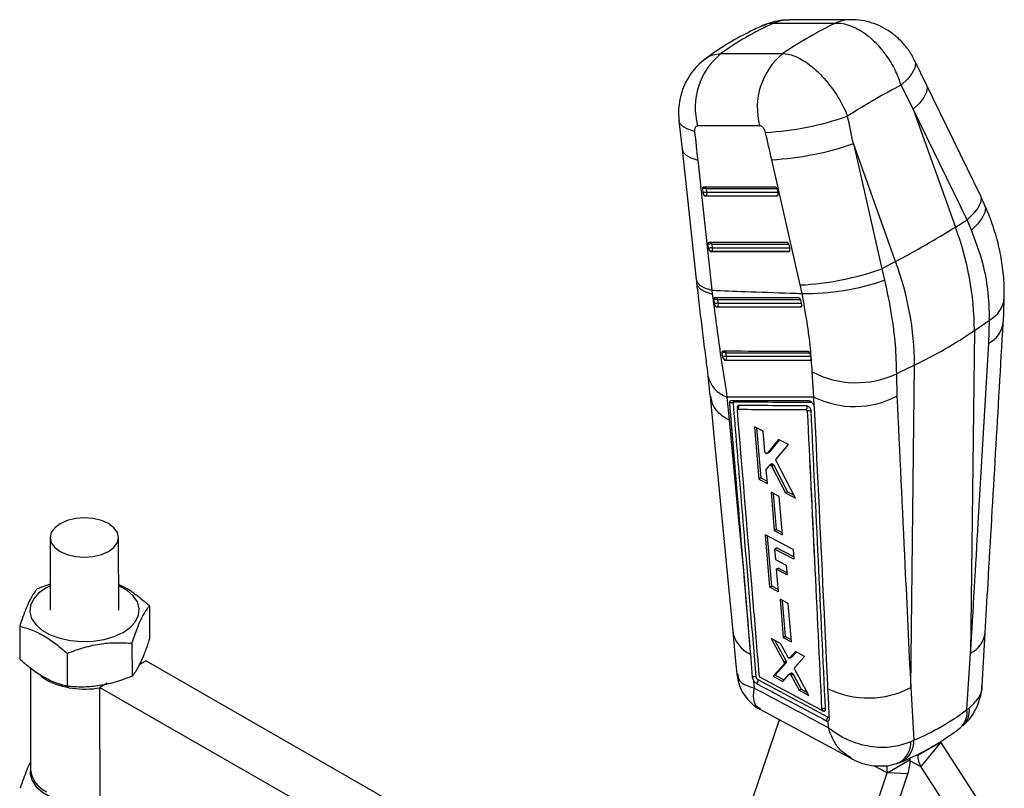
# Model space of a CAD drawing. Extents: x 81 to 742, y 47 to 575.
# Tile 21 of 21: x 506 to 698, y 287 to 437. Entities that reach past the tile are written whole.
import ezdxf

# ---------------------------------------------------------------- set-up
doc = ezdxf.new("R2010")
doc.units = 0
doc.header["$LTSCALE"] = 2
doc.layers.get('0').update_dxf_attribs({"linetype": 'CONTINUOUS'})

msp = doc.modelspace()

# ---------------------------------------------------------------- linework, layer by layer
at = {"color": 7, "linetype": 'CONTINUOUS'}
for p, q in [((664.564493, 436.249437), (652.468502, 436.19771)), ((667.723261, 436.965893), (655.627272, 436.914165)), ((642.326931, 430.343106), (654.422922, 430.394833)), ((682.421908, 424.254867), (680.128964, 428.969206)), ((692.913134, 402.663606), (682.422539, 424.253577)), ((679.831503, 419.53635), (688.049017, 396.528051)), ((690.322098, 397.946378), (679.831503, 419.53635)), ((634.144487, 417.254028), (634.747447, 411.67891)), ((649.87574, 416.281815), (637.779752, 416.230085)), ((668.154972, 412.795632), (673.716753, 388.360316)), ((676.372486, 389.787334), (668.154972, 412.795632)), ((634.747367, 411.679643), (637.507181, 386.266387)), ((637.794222, 409.59232), (640.554036, 384.179065)), ((657.791903, 385.218733), (652.230121, 409.654049)), ((638.847817, 403.18125), (638.769256, 403.962421)), ((639.010079, 404.38534), (652.830928, 404.387766)), ((639.604801, 403.234201), (639.52624, 404.015371)), ((653.292513, 403.857998), (653.458692, 403.076837)), ((639.32403, 402.560349), (639.37331, 402.588798)), ((653.232496, 402.562803), (639.32403, 402.560349)), ((639.37331, 402.588798), (653.281777, 402.591252)), ((653.281777, 402.591252), (653.232496, 402.562803)), ((688.049017, 396.528051), (690.322098, 397.946378)), ((691.1904, 395.938444), (690.322098, 397.946378)), ((639.936265, 392.358474), (639.8577, 393.139663)), ((640.098523, 393.562582), (655.133263, 393.565223)), ((640.412475, 391.737592), (640.461754, 391.766039)), ((655.534829, 391.740242), (640.412475, 391.737592)), ((640.461754, 391.766039), (655.58411, 391.76869)), ((640.693245, 392.411426), (640.614685, 393.192613)), ((655.58411, 391.76869), (655.534829, 391.740242)), ((655.594845, 393.035438), (655.761025, 392.254294)), ((676.372486, 389.787334), (673.716753, 388.360316)), ((673.716753, 388.360316), (674.252646, 386.160486)), ((640.554036, 384.179065), (640.643626, 383.447972)), ((640.958382, 382.324716), (641.049492, 381.551045)), ((658.079886, 381.441532), (657.903894, 382.216954)), ((641.049492, 381.551045), (641.076272, 381.421343)), ((641.538651, 380.936616), (641.578041, 380.959355)), ((641.538651, 380.936616), (657.862776, 380.932484)), ((657.904057, 380.956315), (657.862776, 380.932484)), ((658.083455, 381.425301), (658.079886, 381.441532)), ((691.755817, 376.340247), (694.726207, 378.388211)), ((694.542217, 373.864977), (694.726207, 378.388211)), ((691.755817, 376.340247), (691.019514, 313.433551)), ((642.530713, 371.903814), (642.658042, 371.171954)), ((643.197397, 370.562693), (643.19949, 370.563902)), ((659.733012, 370.531016), (659.728808, 370.528589)), ((659.82026, 371.637652), (659.768583, 371.81865)), ((659.934553, 370.895288), (659.82026, 371.637652)), ((680.079287, 369.59953), (676.53937, 367.889173)), ((679.342984, 306.692833), (680.079287, 369.59953)), ((639.780237, 367.58249), (640.187669, 363.595664)), ((660.438254, 363.362667), (660.126868, 368.277151)), ((676.53937, 367.889173), (676.644937, 363.533097)), ((643.508161, 363.354798), (643.963509, 358.888233)), ((660.516369, 361.609131), (660.438254, 363.362667)), ((643.993679, 362.122047), (644.00215, 362.126937)), ((660.516369, 361.609131), (660.507217, 361.634138)), ((659.166331, 360.575399), (659.17476, 360.580266)), ((659.17476, 360.580266), (659.175044, 360.579528)), ((650.536071, 356.68253), (648.863076, 357.549482)), ((648.863076, 357.549482), (649.729707, 347.35278)), ((649.284778, 357.330953), (650.114905, 347.57515)), ((650.868218, 352.747972), (650.536071, 356.68253)), ((653.578949, 355.103739), (651.325891, 352.359764)), ((653.72097, 355.02996), (651.711166, 352.582178)), ((653.083852, 351.238074), (655.497726, 354.10694)), ((655.497726, 354.10694), (653.578949, 355.103739)), ((651.325891, 352.359764), (651.294711, 352.339322)), ((651.297096, 352.33535), (651.682365, 352.557761)), ((651.711166, 352.582178), (651.325891, 352.359764)), ((651.711166, 352.582178), (651.67998, 352.561734)), ((651.201723, 349.325062), (651.83876, 350.059753)), ((652.25081, 350.303978), (651.865225, 350.081384)), ((652.485939, 350.241196), (652.100302, 350.018573)), ((652.628555, 350.060582), (652.242878, 349.837935)), ((652.242878, 349.837935), (654.900637, 344.651345)), ((652.628557, 350.060583), (655.287183, 344.874494)), ((656.879507, 343.615938), (653.104333, 350.933653)), ((650.114905, 347.57515), (649.729705, 347.352781)), ((650.114903, 347.575151), (651.359569, 346.925836)), ((651.396985, 346.482439), (651.168507, 349.190027)), ((649.729705, 347.352781), (651.396985, 346.482439)), ((652.106577, 344.782949), (652.734101, 337.325127)), ((653.704796, 343.94697), (652.106577, 344.782949)), ((652.529931, 344.561506), (653.120279, 337.548063)), ((654.328309, 336.486776), (653.704796, 343.94697)), ((655.287183, 344.874494), (654.900637, 344.651345)), ((654.900637, 344.651345), (656.879507, 343.615938)), ((655.287183, 344.874494), (656.578728, 344.198967)), ((524.904032, 321.799734), (524.866662, 335.974616)), ((656.395517, 333.618617), (651.001228, 336.458145)), ((651.864471, 326.261314), (651.001228, 336.458145)), ((652.249581, 326.483633), (651.424516, 336.235332)), ((653.120279, 337.548063), (652.734101, 337.325127)), ((652.734101, 337.325127), (654.328309, 336.486776)), ((653.120279, 337.548063), (654.291036, 336.932745)), ((511.533383, 335.939466), (511.570739, 321.764591)), ((652.797903, 333.720813), (653.18395, 333.943673)), ((652.797903, 333.720813), (652.971272, 331.658064)), ((656.550697, 331.742074), (652.797903, 333.720813)), ((656.513745, 332.188937), (653.18395, 333.943673)), ((656.395517, 333.618617), (656.550697, 331.742074)), ((652.971272, 331.658064), (655.070261, 330.549968)), ((655.070261, 330.549968), (655.227721, 328.658888)), ((646.772804, 328.783939), (648.044416, 313.549746)), ((653.13013, 329.767793), (653.515989, 329.990544)), ((653.13013, 329.767793), (653.497518, 325.39564)), ((655.227721, 328.658888), (653.13013, 329.767793)), ((655.190512, 329.105784), (653.515989, 329.990544)), ((511.557314, 326.856627), (508.986813, 325.949003)), ((651.864471, 326.261314), (652.249581, 326.483633)), ((653.459982, 325.842313), (652.249581, 326.483633)), ((653.497518, 325.39564), (651.864471, 326.261314)), ((530.881066, 322.611208), (530.898037, 316.173336)), ((653.85486, 323.918058), (654.481802, 316.459983)), ((655.44148, 323.07538), (653.85486, 323.918058)), ((654.277779, 323.693437), (654.866085, 316.681826)), ((656.064206, 315.614814), (655.44148, 323.07538)), ((505.599732, 318.667984), (505.616703, 312.230113)), ((693.239591, 307.130271), (693.846479, 317.374085)), ((527.493986, 315.330189), (527.510957, 308.892318)), ((653.936665, 315.266134), (652.109611, 316.242715)), ((652.109611, 316.242715), (654.639284, 311.59439)), ((652.820645, 315.862661), (655.022499, 311.815615)), ((655.357973, 312.689114), (653.936665, 315.266134)), ((654.866085, 316.681826), (654.481802, 316.459983)), ((654.481802, 316.459983), (656.064206, 315.614814)), ((654.866085, 316.681826), (656.026875, 316.062058)), ((514.853312, 313.358582), (514.870283, 306.920711)), ((648.044416, 313.549746), (648.07149, 313.225809)), ((656.847985, 313.709295), (655.744732, 312.480778)), ((656.972955, 313.642436), (656.12843, 312.702282)), ((658.640569, 312.750295), (656.847985, 313.709295)), ((690.295436, 302.401335), (691.019514, 313.433551)), ((530.232589, 311.902644), (528.808331, 311.080438)), ((530.232589, 311.902644), (645.397332, 245.82487)), ((654.665006, 311.272645), (652.543381, 308.896147)), ((655.048147, 311.493827), (652.925731, 309.116873)), ((655.022499, 311.815615), (654.639284, 311.59439)), ((655.048147, 311.493819), (654.665006, 311.272645)), ((655.721813, 312.46286), (656.1055, 312.684358)), ((656.12843, 312.702282), (655.744732, 312.480778)), ((656.12843, 312.702282), (656.104153, 312.686612)), ((656.695908, 310.528517), (658.640569, 312.750295)), ((507.683785, 310.489243), (507.736005, 290.67857)), ((652.925731, 309.116873), (652.543381, 308.896147)), ((652.925731, 309.116873), (654.651993, 308.18858)), ((654.398669, 307.898614), (655.614559, 309.290378)), ((656.022337, 309.53147), (655.639513, 309.310471)), ((656.22534, 309.490532), (655.842482, 309.269513)), ((656.386915, 309.301453), (656.004073, 309.080443)), ((656.386915, 309.301453), (657.950303, 306.414808)), ((659.489814, 305.160163), (656.723636, 310.205174)), ((510.77827, 308.193813), (509.75391, 308.876261)), ((522.676591, 307.540659), (521.252333, 306.718453)), ((648.704504, 308.030474), (648.836709, 306.61283)), ((649.825747, 308.957248), (649.823111, 308.978448)), ((661.790908, 302.373819), (650.035556, 308.655397)), ((652.543381, 308.896147), (654.398669, 307.898614)), ((656.004073, 309.080443), (657.567953, 306.194082)), ((521.315553, 282.730204), (521.252333, 306.718453)), ((521.252333, 306.718453), (641.260075, 237.861923)), ((657.950303, 306.414808), (657.567953, 306.194082)), ((657.567953, 306.194082), (659.489814, 305.160163)), ((657.950303, 306.414808), (659.158034, 305.765276)), ((679.342984, 306.692833), (679.926314, 296.415368)), ((650.039846, 302.393719), (667.636851, 292.895962)), ((661.965344, 302.480281), (661.966839, 302.481144)), ((661.966839, 302.481144), (661.966928, 302.480915)), ((690.295436, 302.401335), (690.746965, 302.711762)), ((646.097625, 277.919661), (653.724066, 300.405206)), ((663.325628, 298.851105), (663.266198, 300.181573)), ((679.926314, 296.415368), (679.365761, 296.141533)), ((680.703938, 293.489921), (685.182281, 296.075213)), ((685.183519, 296.070662), (681.292879, 291.324593)), ((694.067835, 282.398671), (685.183519, 296.070662)), ((674.760146, 290.058642), (679.238488, 292.643935)), ((679.238488, 292.643935), (679.229861, 292.978636)), ((666.82996, 266.67458), (674.759176, 290.052817)), ((674.760146, 290.058642), (674.722502, 291.518902)), ((678.77682, 289.872104), (674.759176, 290.052817)), ((690.177196, 277.652606), (681.292879, 291.324593)), ((670.847605, 266.49387), (678.77682, 289.872104))]:
    msp.add_line(p, q, dxfattribs=at)
at = {"color": 8, "linetype": 'CONTINUOUS'}
for p, q in [((639.52624, 404.015371), (653.242044, 404.017783)), ((653.424699, 403.236625), (639.604801, 403.234201)), ((640.614685, 393.192613), (655.544377, 393.195222)), ((655.727033, 392.414065), (640.693245, 392.411426)), ((645.509466, 361.29637), (645.541304, 360.913152)), ((661.891645, 302.355632), (662.209515, 302.185638)), ((679.240368, 292.437865), (681.292879, 291.324593)), ((680.508463, 293.595944), (680.703938, 293.489921)), ((674.759176, 290.052817), (672.159762, 291.462723)), ((674.760146, 290.058642), (672.172917, 291.461936))]:
    msp.add_line(p, q, dxfattribs=at)
at = {"color": 8, "linetype": 'CONTINUOUS', "flags": 128}
for points in [[(680.128712, 428.969715), (680.268936, 428.407155), (680.11627, 427.520239), (679.584382, 426.498677), (678.691711, 425.377862), (677.469207, 424.196686)], [(682.422539, 424.253577), (682.561032, 423.712099), (682.420631, 422.833125), (681.905098, 421.820478), (681.03209, 420.70887), (679.831503, 419.53635)], [(637.192404, 415.156863), (635.877055, 415.589495), (634.91003, 416.121807), (634.323796, 416.735932), (634.144327, 417.255509)], [(634.747367, 411.679643), (634.934116, 411.150881), (635.52263, 410.544378), (636.486646, 410.01905), (637.794222, 409.59232)], [(653.357692, 402.60523), (653.342761, 402.599994), (653.281777, 402.591252)], [(692.913134, 402.663606), (693.051628, 402.122128), (692.911227, 401.243153), (692.395694, 400.230522), (691.522684, 399.118914), (690.322098, 397.946378)], [(693.747275, 400.879427), (693.894727, 400.305754), (693.775425, 399.356242), (693.2712, 398.286742), (692.399483, 397.134189), (691.1904, 395.938444)], [(655.660025, 391.782669), (655.645094, 391.777433), (655.58411, 391.76869)], [(637.507181, 386.266387), (637.693933, 385.737624), (638.282444, 385.131122), (639.24646, 384.605795), (640.554036, 384.179065)], [(637.585727, 385.559964), (637.77459, 385.022794), (638.365961, 384.408219), (639.333, 383.877414), (640.643626, 383.447972)], [(641.715408, 382.388174), (642.39945, 382.387957), (645.135674, 382.387108), (656.081609, 382.384504), (657.846769, 382.384181)], [(658.041024, 381.612766), (657.44906, 381.612927), (654.712894, 381.613723), (643.769308, 381.617726), (641.806486, 381.618605)], [(658.003442, 380.981664), (657.96561, 380.965217), (657.904057, 380.956315)], [(659.832451, 370.556365), (659.786438, 370.5376), (659.733012, 370.531016)]]:
    msp.add_lwpolyline(points, dxfattribs=at)
at = {"color": 7, "linetype": 'CONTINUOUS', "flags": 128}
for points in [[(638.769256, 403.962421), (638.765759, 404.048829), (638.773041, 404.129784), (638.79089, 404.202858), (638.818771, 404.265867), (638.855856, 404.316945), (638.901031, 404.354547), (638.952954, 404.377583), (639.010079, 404.38534)], [(639.8577, 393.139663), (639.854203, 393.22607), (639.86149, 393.307024), (639.879339, 393.380082), (639.907219, 393.443106), (639.944299, 393.49417), (639.989475, 393.531789), (640.041402, 393.554823), (640.098523, 393.562582)], [(657.438013, 382.745087), (656.763112, 382.745058), (654.026167, 382.744986), (643.079235, 382.745208), (641.193939, 382.745337)], [(641.578041, 380.959355), (649.701019, 380.957536), (657.904057, 380.956315)], [(640.206447, 363.524776), (640.946276, 355.861194), (644.630953, 317.643168)], [(643.993679, 362.122047), (646.219626, 335.419475), (646.772804, 328.783939)], [(643.963509, 358.888233), (645.787314, 339.35614), (646.772804, 328.783939)], [(516.474582, 339.660104), (514.866709, 339.273972), (513.486003, 338.661791), (512.42654, 337.865292), (511.760537, 336.938744), (511.533372, 335.945297), (511.760526, 334.952651), (512.42653, 334.028446), (513.48597, 333.235683), (514.866678, 332.628369), (516.474553, 332.247896), (518.200006, 332.1202), (519.925463, 332.253975), (521.533336, 332.64011), (522.914042, 333.252288), (523.973505, 334.048789), (524.639508, 334.975336), (524.866673, 335.968784), (524.639519, 336.96143), (523.973515, 337.885633), (522.914061, 338.678404), (521.533367, 339.285711), (519.925492, 339.666186), (518.200039, 339.793881), (516.474582, 339.660104)], [(511.558111, 326.556775), (510.694954, 326.109764), (509.291594, 325.109918), (508.279222, 323.964625), (507.702067, 322.72395), (507.585362, 321.442111), (507.934197, 320.175135), (508.733333, 318.978394), (509.947833, 317.904196), (511.524631, 316.999481), (513.394803, 316.303795), (515.476629, 315.847535), (517.679111, 315.650647), (519.905996, 315.721733), (522.059949, 316.057693), (524.046841, 316.643839), (525.779817, 317.454561), (527.183177, 318.454407), (528.195549, 319.5997), (528.772704, 320.840375), (528.889409, 322.122215), (528.540574, 323.38919), (527.741438, 324.585931), (526.526939, 325.660129), (524.950141, 326.564844), (524.891404, 326.591917)], [(648.07149, 313.225809), (648.14272, 312.373608), (648.447882, 308.724264)], [(663.483665, 300.645156), (663.444907, 301.452441), (663.28143, 304.859242), (663.203811, 306.477721)], [(507.73542, 290.899248), (507.668714, 289.821227), (508.01755, 288.554252), (508.816672, 287.357519), (510.031185, 286.283313), (511.607983, 285.378598), (513.478155, 284.682911), (515.559981, 284.226652), (517.762463, 284.029764), (519.989349, 284.100851), (521.311481, 284.273856)]]:
    msp.add_lwpolyline(points, dxfattribs=at)
at = {"color": 8, "linetype": 'CONTINUOUS'}
for centre, radius, start, end in [((655.66936, 429.407041), 7.507241, 90.32122258, 115.2373741), ((667.766141, 429.455536), 7.510502, 90.42168324, 115.23231248), ((639.045821, 403.937735), 0.486651, 9.17970251, 66.9056173), ((653.030697, 403.000219), 0.479891, 301.54724378, 334.53269439), ((640.13434, 393.115012), 0.486573, 9.17698658, 66.91089151), ((655.332792, 392.177873), 0.480199, 301.55800682, 334.52179929), ((641.244911, 382.306062), 0.477608, 9.89966136, 69.73478812), ((692.017254, 383.264871), 5.578552, 299.05188443, 354.8706586), ((657.649581, 381.369197), 0.485004, 301.64733213, 336.5414972), ((692.262012, 378.48816), 5.154916, 296.25302548, 352.42459802), ((642.81146, 371.861666), 0.495998, 16.5530891, 59.14488962), ((659.4693, 370.954439), 0.49883, 301.91510929, 341.11115276), ((645.436857, 368.807742), 5.783983, 192.05125494, 250.52141441), ((650.477182, 318.646577), 5.930606, 189.74845342, 246.06874846), ((688.743967, 318.05366), 5.150099, 296.22167624, 352.42084466), ((686.293953, 301.848217), 4.03953, 311.43010793, 7.87002466), ((686.629065, 302.244752), 4.144297, 313.39911815, 6.47025705), ((674.933994, 295.939268), 4.43638, 298.41325378, 2.6131558)]:
    msp.add_arc(centre, radius, start, end, dxfattribs=at)
at = {"color": 7, "linetype": 'CONTINUOUS'}
for centre, radius, start, end in [((651.026504, 419.751071), 13.706705, 129.39734082, 194.8850429), ((663.122494, 419.802795), 13.706707, 129.39733217, 194.88502091), ((647.926413, 472.297154), 57.400144, 273.08505013, 289.43493713), ((649.259383, 466.645626), 57.06895, 272.98389461, 289.33561811), ((639.243657, 402.617775), 1.425878, 78.56932467, 109.43321678), ((639.322221, 401.836562), 1.425919, 78.56977998, 109.43276147), ((639.668516, 403.265569), 0.82502, 185.86597641, 195.32456012), ((639.028093, 403.076836), 0.597792, 305.27396296, 15.26260991), ((652.686428, 403.795892), 0.609258, 5.85068554, 76.28020564), ((639.507804, 403.237913), 0.662901, 196.69040521, 258.29417299), ((652.632401, 402.901143), 0.844764, 10.34814072, 12.00400689), ((577.780655, 574.055526), 208.985923, 298.14879931, 301.84582416), ((632.858894, 375.960056), 58.89815, 0.36985054, 20.43918155), ((640.332117, 391.794808), 1.42608, 78.57157835, 109.43103021), ((640.410641, 391.014203), 1.425516, 78.56553443, 109.43728235), ((640.755106, 392.44246), 0.823137, 185.85611749, 195.33532074), ((640.596242, 392.415144), 0.66289, 196.68995528, 258.29447464), ((640.116551, 392.254069), 0.597778, 305.27332194, 15.26222599), ((654.988751, 392.973343), 0.609266, 5.8496234, 76.27926016), ((654.954853, 392.082654), 0.82424, 10.32086701, 12.01918951), ((621.182363, 369.219338), 58.89815, 0.36985054, 20.43918155), ((654.821019, 442.211043), 57.06969, 272.98400233, 289.33551159), ((658.826455, 430.717432), 47.151764, 269.16614548, 289.09651559), ((641.447383, 381.038378), 1.376149, 78.76901032, 110.81425656), ((641.54387, 380.286402), 1.357841, 78.84833798, 111.3516938), ((641.713323, 381.609767), 0.664332, 196.47694892, 258.2503541), ((641.230861, 381.448866), 0.600129, 305.34570167, 16.42963832), ((642.019649, 449.011526), 88.061348, 295.60691444, 304.38770903), ((643.042439, 370.934361), 1.096222, 77.11435953, 117.82734865), ((643.173391, 370.216091), 1.085937, 77.21603426, 118.33110317), ((643.273913, 371.099286), 0.540532, 211.51430368, 262.0861639), ((642.845753, 371.058293), 0.607909, 305.58375408, 20.89512402), ((668.725159, 384.667467), 18.508729, 242.31868596, 294.97296497), ((668.373505, 379.432057), 17.921873, 243.71930497, 297.48569997), ((644.423302, 361.43818), 0.807313, 65.62497267, 121.44435441), ((644.478399, 362.247522), 0.485613, 21.09587244, 56.04502458), ((645.231078, 361.454607), 0.621613, 309.56948454, 24.01032879), ((518.23878, 322.783791), 16.386784, 242.91730314, 280.59743472), ((648.774478, 308.162318), 0.817313, 305.68979846, 1.42504527), ((671.05993, 322.601034), 17.935435, 244.02224023, 297.50500989), ((661.942654, 302.187262), 0.266866, 359.65142122, 59.97056759), ((662.350355, 300.902034), 0.809527, 305.15890053, 1.50013917), ((675.470301, 296.177641), 4.46235, 298.15012823, 3.05382868), ((685.191032, 296.07515), 0.008752, 179.5887021, 210.85035281), ((671.140747, 292.568308), 8.098095, 340.55249618, 0.53508294), ((684.871887, 293.460793), 4.168051, 179.59959331, 210.83167239), ((512.952607, 291.180443), 5.240688, 185.49534072, 246.1761722), ((674.743162, 290.058476), 0.016984, 340.54045589, 0.56286038)]:
    msp.add_arc(centre, radius, start, end, dxfattribs=at)
for centre, major_axis, ratio, start_param, end_param in [((719.593207, 347.217989), (84.871113, -76.237947), 0.6592852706, 2.8539445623, 3.0054865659), ((639.045521, 346.873546), (58.201598, 91.644154), 0.4254631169, 0.6076875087, 0.7592295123), ((639.045521, 346.873546), (70.083354, 80.848607), 0.3236344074, 0.6740685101, 0.8301340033), ((597.471207, 463.277872), (-264.22597, 505.806475), 0.0932821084, 4.57721422, 4.586447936), ((597.471207, 463.277872), (-128.913149, 583.611427), 0.0978340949, 4.604194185, 4.613427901), ((685.627446, 460.29128), (-58.706943, 579.084937), 0.0908258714, 1.6396055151, 1.6492474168), ((588.409257, 459.875549), (-137.312062, 578.656851), 0.0854049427, 4.6052444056, 4.6144781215), ((639.205689, 403.085086), (-0.190042, 0.512113), 0.6018041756, 1.422716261, 2.9219867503), ((653.114156, 403.087526), (-0.190042, 0.512113), 0.6018041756, 2.9219867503, 4.4266006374), ((640.294134, 392.262321), (-0.190042, 0.512113), 0.6018041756, 1.422716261, 2.9219867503), ((655.41649, 392.264974), (-0.190042, 0.512113), 0.6018041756, 2.9219867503, 4.4266006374), ((636.232756, 385.109046), (-11.98653, 32.30342), 0.6017642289, 4.4462066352, 4.4960157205), ((619.109806, 405.511648), (-68.35826, 105.098769), 0.6163942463, 3.0313574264, 3.1863063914)]:
    msp.add_ellipse(centre, major_axis=major_axis, ratio=ratio, start_param=start_param, end_param=end_param, dxfattribs=at)
for points, knots in [([(650.808978, 435.945525), (649.952673, 435.558962), (647.618754, 434.505358), (643.98991, 432.520864), (640.991129, 430.573128), (639.407462, 429.404024), (639.088565, 429.168606)], [0, 0, 0, 0, 0.20519223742, 0.55926534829, 0.91125078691, 1, 1, 1, 1]), ([(655.60303, 436.873548), (655.171254, 436.873226), (654.040682, 436.872382), (652.339642, 436.534485), (651.149841, 436.050515), (650.607695, 435.829989)], [0, 0, 0, 0, 0.2516875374, 0.6590235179, 1, 1, 1, 1]), ([(677.469207, 424.196686), (677.158703, 425.063057), (676.329276, 427.377325), (674.433042, 430.400987), (671.819719, 433.275527), (668.931163, 435.350943), (666.320374, 436.226601), (664.931936, 436.244658), (664.564493, 436.249437)], [0, 0, 0, 0, 0.133382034, 0.3562928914, 0.4989670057, 0.7110111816, 0.9235204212, 1, 1, 1, 1]), ([(680.096438, 428.955716), (679.914745, 429.3353), (679.407171, 430.395693), (678.212267, 432.014), (676.594503, 433.673003), (674.754676, 435.012442), (672.839932, 436.001227), (670.825976, 436.646824), (669.096152, 436.964818), (668.051047, 436.933028), (667.705207, 436.922508)], [0, 0, 0, 0, 0.0810637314, 0.2264568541, 0.3845724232, 0.5258741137, 0.6635849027, 0.7985701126, 0.9333440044, 1, 1, 1, 1]), ([(654.422922, 430.394833), (655.126319, 430.285267), (656.739482, 430.033989), (659.18296, 428.585943), (661.804593, 426.328703), (664.283882, 423.399465), (666.092312, 420.338206), (666.845821, 418.585632), (667.025519, 418.167673)], [0, 0, 0, 0, 0.1644342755, 0.3771114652, 0.5014201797, 0.7180898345, 0.9327693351, 1, 1, 1, 1]), ([(639.294322, 429.309529), (638.779174, 428.89543), (637.731669, 428.053399), (636.438988, 426.476148), (635.395073, 424.73399), (634.643229, 422.864729), (634.192578, 420.932727), (634.007827, 419.047326), (634.116626, 417.827966), (634.166808, 417.265549)], [0, 0, 0, 0, 0.1443108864, 0.2934425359, 0.443372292, 0.5875310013, 0.7326187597, 0.8766731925, 1, 1, 1, 1]), ([(637.779752, 416.230085), (637.771538, 416.229931), (637.670009, 416.228026), (637.487882, 416.166672), (637.313821, 415.967376), (637.202802, 415.681289), (637.171558, 415.407999), (637.188109, 415.208604), (637.192404, 415.156863)], [0, 0, 0, 0, 0.0210035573, 0.2596020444, 0.4981548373, 0.6582601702, 0.9113212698, 1, 1, 1, 1]), ([(651.015589, 414.980197), (651.004116, 415.026233), (650.956184, 415.218558), (650.818572, 415.551564), (650.603819, 415.867507), (650.36074, 416.106316), (650.121423, 416.255111), (649.950364, 416.273703), (649.87574, 416.281815)], [0, 0, 0, 0, 0.068199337, 0.2849205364, 0.5017949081, 0.625535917, 0.8366394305, 1, 1, 1, 1]), ([(693.749737, 400.87398), (693.682216, 401.023565), (693.412454, 401.621194), (693.12708, 402.216959), (692.913134, 402.663606)], [0, 0, 0, 0, 0.2502972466, 1, 1, 1, 1]), ([(697.527359, 382.769638), (697.5505, 383.294112), (697.62862, 385.06461), (697.36613, 388.138236), (696.758663, 391.948237), (695.736962, 395.75089), (694.721308, 398.734588), (693.923064, 400.415089), (693.70974, 400.864189)], [0, 0, 0, 0, 0.0872273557, 0.2944588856, 0.5030498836, 0.7104219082, 0.9226127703, 1, 1, 1, 1]), ([(694.726207, 378.388211), (694.671436, 380.381968), (694.566696, 384.194694), (693.346878, 390.142766), (691.91426, 393.993021), (691.1904, 395.938444)], [0, 0, 0, 0, 0.351604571, 0.6723844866, 1, 1, 1, 1]), ([(637.507673, 386.266627), (637.525189, 386.100409), (637.55021, 385.862976), (637.579124, 385.627086), (637.587797, 385.556334)], [0, 0, 0, 0, 0.700061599, 1, 1, 1, 1]), ([(674.252646, 386.160486), (674.717828, 383.920356), (675.614106, 379.604232), (676.388837, 373.440619), (676.488837, 369.752763), (676.53937, 367.889173)], [0, 0, 0, 0, 0.34801575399, 0.67053179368, 1, 1, 1, 1]), ([(637.586563, 385.559948), (637.611812, 385.335962), (637.823094, 383.461636), (638.231946, 380.015365), (638.807473, 375.304631), (639.330024, 371.147323), (639.646521, 368.654914), (639.780484, 367.59996)], [0, 0, 0, 0, 0.03493288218, 0.29232075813, 0.5503181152, 0.80966452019, 1, 1, 1, 1]), ([(640.554036, 384.179065), (642.733706, 384.097877), (647.837295, 383.907778), (653.698109, 383.711012), (657.379391, 383.594702), (658.140255, 383.570662)], [0, 0, 0, 0, 0.3716169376, 0.8701228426, 1, 1, 1, 1]), ([(640.643626, 383.447972), (641.09968, 379.964064), (642.02046, 372.929997), (643.009157, 366.566509), (643.508161, 363.354798)], [0, 0, 0, 0, 0.4952907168, 1, 1, 1, 1]), ([(641.193939, 382.745337), (641.186654, 382.745115), (641.141367, 382.743734), (641.065086, 382.713047), (640.989902, 382.617574), (640.950183, 382.482727), (640.955738, 382.375677), (640.958382, 382.324716)], [0, 0, 0, 0, 0.0467568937, 0.2906357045, 0.5345089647, 0.7784002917, 1, 1, 1, 1]), ([(641.806486, 381.618605), (641.792575, 381.733883), (641.761648, 381.990167), (641.731819, 382.246913), (641.715408, 382.388174)], [0, 0, 0, 0, 0.44980680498, 1, 1, 1, 1]), ([(657.903894, 382.216954), (657.889277, 382.268877), (657.858267, 382.37903), (657.77101, 382.533244), (657.659638, 382.657598), (657.54259, 382.732519), (657.470554, 382.741176), (657.438013, 382.745087)], [0, 0, 0, 0, 0.18908742, 0.4011430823, 0.6132055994, 0.8252705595, 1, 1, 1, 1]), ([(660.126868, 368.277151), (660.032116, 369.806306), (659.840828, 372.893408), (659.161727, 378.041593), (658.488422, 381.68609), (658.140255, 383.570662)], [0, 0, 0, 0, 0.32156213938, 0.64917932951, 1, 1, 1, 1]), ([(697.364443, 377.807415), (697.374242, 377.93308), (697.505344, 379.614373), (697.529708, 381.242177), (697.552251, 382.748314)], [0, 0, 0, 0, 0.0747431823, 1, 1, 1, 1]), ([(641.076272, 381.421343), (641.096999, 381.363303), (641.138453, 381.247219), (641.2419, 381.09756), (641.361364, 380.989132), (641.464575, 380.941708), (641.521104, 380.937822), (641.538651, 380.936616)], [0, 0, 0, 0, 0.2255229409, 0.4510620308, 0.6758616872, 0.8993850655, 1, 1, 1, 1]), ([(657.862776, 380.932484), (657.899634, 380.938163), (657.973345, 380.949521), (658.053517, 381.038107), (658.098798, 381.168723), (658.104172, 381.306618), (658.088767, 381.394868), (658.083455, 381.425301)], [0, 0, 0, 0, 0.2201787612, 0.4403260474, 0.6610746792, 0.8831214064, 1, 1, 1, 1]), ([(693.848479, 317.372924), (694.036263, 320.575694), (695.217734, 340.726331), (696.386997, 360.869339), (697.370415, 377.81079)], [0, 0, 0, 0, 0.1589413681, 1, 1, 1, 1]), ([(691.019514, 313.433551), (691.514709, 321.894384), (692.693859, 342.041205), (693.863675, 362.182307), (694.542217, 373.864977)], [0, 0, 0, 0, 0.41995872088, 1, 1, 1, 1]), ([(642.736098, 372.28769), (642.701101, 372.282725), (642.629498, 372.272567), (642.555092, 372.190351), (642.517258, 372.065866), (642.521198, 371.960028), (642.530543, 371.904819), (642.530713, 371.903814)], [0, 0, 0, 0, 0.2405272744, 0.4921236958, 0.7437320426, 0.9953381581, 1, 1, 1, 1]), ([(642.658042, 371.171954), (642.67107, 371.118739), (642.697662, 371.010118), (642.762422, 370.888879), (642.805001, 370.828276), (642.813104, 370.816744)], [0, 0, 0, 0, 0.4374764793, 0.8929541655, 1, 1, 1, 1]), ([(659.287497, 372.257839), (659.062635, 372.258205), (657.927616, 372.260053), (653.152362, 372.267903), (647.85997, 372.277466), (643.478932, 372.286208), (642.736098, 372.28769)], [0, 0, 0, 0, 0.0407435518, 0.2056578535, 0.8653139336, 1, 1, 1, 1]), ([(642.813104, 370.816744), (642.85082, 370.770746), (642.926253, 370.678752), (643.057302, 370.591135), (643.147825, 370.563899), (643.191835, 370.562829), (643.197397, 370.562693)], [0, 0, 0, 0, 0.3180049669, 0.636001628, 0.9540014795, 1, 1, 1, 1]), ([(643.197397, 370.562693), (645.951831, 370.556519), (651.460698, 370.544171), (656.972771, 370.533783), (659.728808, 370.528589)], [0, 0, 0, 0, 0.5000000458, 1, 1, 1, 1]), ([(643.19949, 370.563902), (646.112971, 370.557618), (649.414225, 370.550497), (654.925715, 370.539717), (657.523359, 370.535015), (659.733012, 370.531016)], [0, 0, 0, 0, 0.5287946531, 0.5991751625, 1, 1, 1, 1]), ([(643.413682, 371.275109), (643.398602, 371.360416), (643.355769, 371.602717), (643.313979, 371.845604), (643.286903, 372.002977)], [0, 0, 0, 0, 0.3520700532, 1, 1, 1, 1]), ([(659.768583, 371.81865), (659.742243, 371.873678), (659.689564, 371.983735), (659.574008, 372.121868), (659.447296, 372.219041), (659.349202, 372.254988), (659.298976, 372.257308), (659.287497, 372.257839)], [0, 0, 0, 0, 0.2327629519, 0.4655263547, 0.6982849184, 0.9310472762, 1, 1, 1, 1]), ([(659.728808, 370.528589), (659.765353, 370.53399), (659.83844, 370.544791), (659.911057, 370.630306), (659.946918, 370.750323), (659.93849, 370.849125), (659.934553, 370.895288)], [0, 0, 0, 0, 0.2579352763, 0.5158545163, 0.7737996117, 1, 1, 1, 1]), ([(640.309562, 363.615031), (640.401269, 362.966153), (640.607641, 361.505954), (642.147455, 359.971504), (643.458644, 359.149594), (643.915128, 358.913279), (643.963509, 358.888233)], [0, 0, 0, 0, 0.35305668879, 0.79449907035, 0.97821975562, 1, 1, 1, 1]), ([(660.438254, 363.362667), (658.039394, 363.361837), (653.160824, 363.360149), (647.518656, 363.357594), (644.275349, 363.355333), (643.508161, 363.354798)], [0, 0, 0, 0, 0.4248120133, 0.863942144, 1, 1, 1, 1]), ([(676.644937, 363.533097), (677.163537, 352.541522), (678.057612, 333.59188), (678.96283, 314.648338), (679.342984, 306.692833)], [0, 0, 0, 0, 0.58004127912, 1, 1, 1, 1]), ([(644.362151, 362.645519), (644.293477, 362.635647), (644.156134, 362.615901), (644.028259, 362.459378), (643.985759, 362.278566), (643.992011, 362.155007), (643.993679, 362.122047)], [0, 0, 0, 0, 0.2971968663, 0.5943740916, 0.8917959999, 1, 1, 1, 1]), ([(644.00215, 362.126937), (644.4654, 356.560119), (645.813038, 340.365681), (647.160284, 324.17494), (648.044416, 313.549746)], [0, 0, 0, 0, 0.34374874, 1, 1, 1, 1]), ([(659.467098, 362.594188), (656.94856, 362.602092), (651.911485, 362.617901), (646.878595, 362.636314), (644.36215, 362.64552)], [0, 0, 0, 0, 0.5000000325, 1, 1, 1, 1]), ([(644.756486, 362.173532), (644.755696, 362.189107), (644.752719, 362.247787), (644.772888, 362.33377), (644.833685, 362.40817), (644.898907, 362.417601), (644.931466, 362.422308)], [0, 0, 0, 0, 0.1076078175, 0.405428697, 0.7031932, 1, 1, 1, 1]), ([(649.208408, 308.765885), (648.476911, 317.540391), (647.456958, 329.775001), (645.973057, 347.578134), (645.22053, 356.606317), (644.756486, 362.173532)], [0, 0, 0, 0, 0.4929377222, 0.6873207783, 1, 1, 1, 1]), ([(644.931466, 362.422308), (647.447686, 362.412397), (652.479698, 362.392575), (657.515928, 362.37553), (660.033828, 362.367008)], [0, 0, 0, 0, 0.5000427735, 1, 1, 1, 1]), ([(645.798904, 361.707542), (645.74488, 361.69964), (645.636834, 361.683837), (645.53639, 361.560143), (645.503378, 361.418069), (645.508207, 361.321539), (645.509466, 361.29637)], [0, 0, 0, 0, 0.2982179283, 0.5964187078, 0.8947683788, 1, 1, 1, 1]), ([(645.676132, 361.078173), (645.667691, 361.119856), (645.650503, 361.204735), (645.557034, 361.265464), (645.509466, 361.29637)], [0, 0, 0, 0, 0.4910854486, 1, 1, 1, 1]), ([(645.530332, 360.838089), (645.530428, 360.86032), (645.530627, 360.906386), (645.558425, 360.953892), (645.594587, 360.973653), (645.620153, 360.975042), (645.627055, 360.975417)], [0, 0, 0, 0, 0.2851131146, 0.5907976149, 0.8895292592, 1, 1, 1, 1]), ([(645.676634, 361.101653), (645.67665, 361.101825), (645.676777, 361.103251), (645.671585, 361.076321), (645.638846, 361.008056), (645.588903, 360.980124), (645.567562, 360.968188)], [0, 0, 0, 0, 0.0407797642, 0.3378099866, 0.7170318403, 1, 1, 1, 1]), ([(645.627054, 360.975435), (645.826843, 360.974621), (646.932993, 360.970115), (651.345999, 360.952653), (655.562214, 360.937769), (658.8713, 360.926086)], [0, 0, 0, 0, 0.045278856, 0.2506894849, 1, 1, 1, 1]), ([(659.04892, 361.657137), (658.822051, 361.657928), (656.612745, 361.66563), (652.194894, 361.681655), (648.006517, 361.698607), (645.798904, 361.707542)], [0, 0, 0, 0, 0.0513420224, 0.4999804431, 1, 1, 1, 1]), ([(659.04892, 361.657137), (659.055009, 361.640982), (659.072542, 361.594459), (659.096915, 361.485971), (659.100343, 361.327903), (659.055652, 361.152087), (658.975353, 361.011237), (658.90331, 360.952282), (658.8713, 360.926086)], [0, 0, 0, 0, 0.063765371, 0.1836339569, 0.3984881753, 0.613342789, 0.8281991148, 1, 1, 1, 1]), ([(659.930434, 360.608993), (659.921563, 360.678184), (659.902994, 360.823023), (659.79988, 361.063983), (659.646791, 361.295311), (659.458744, 361.485667), (659.247077, 361.625556), (659.117183, 361.646258), (659.04892, 361.657137)], [0, 0, 0, 0, 0.1522505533, 0.3187058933, 0.4831356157, 0.6494646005, 0.8157831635, 1, 1, 1, 1]), ([(660.507217, 361.634138), (660.474094, 361.711399), (660.396811, 361.891662), (660.208969, 362.160239), (659.96798, 362.396119), (659.705204, 362.560654), (659.547389, 362.58288), (659.467097, 362.594188)], [0, 0, 0, 0, 0.1568695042, 0.3660011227, 0.5750026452, 0.7837729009, 1, 1, 1, 1]), ([(660.589483, 361.263503), (660.574581, 361.374817), (660.559446, 361.487872), (660.517022, 361.607292), (660.516369, 361.609131)], [0, 0, 0, 0, 0.98460549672, 1, 1, 1, 1]), ([(663.203811, 306.477721), (663.191949, 306.725132), (663.125637, 308.108196), (662.87678, 313.30078), (662.014691, 331.311531), (661.211416, 348.193147), (660.589491, 361.263498)], [0, 0, 0, 0, 0.013552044, 0.0757581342, 0.2844188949, 1, 1, 1, 1]), ([(649.823111, 308.978448), (649.807888, 309.162417), (649.697386, 310.497837), (649.205723, 316.439151), (647.790543, 333.540146), (646.469715, 349.492584), (645.530332, 360.838089)], [0, 0, 0, 0, 0.010643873, 0.0772634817, 0.3437421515, 1, 1, 1, 1]), ([(658.8713, 360.926086), (658.889834, 360.923416), (658.929707, 360.917672), (658.997309, 360.877038), (659.062312, 360.814654), (659.117767, 360.737236), (659.139658, 360.682027), (659.150684, 360.654221)], [0, 0, 0, 0, 0.182243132, 0.3920740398, 0.5935181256, 0.7952762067, 1, 1, 1, 1]), ([(659.150684, 360.654221), (659.152074, 360.651139), (659.163615, 360.625546), (659.169541, 360.601449), (659.174753, 360.580253)], [0, 0, 0, 0, 0.1204299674, 1, 1, 1, 1]), ([(659.150684, 360.654221), (659.151132, 360.652832), (659.159919, 360.625587), (659.163205, 360.599839), (659.166324, 360.575403)], [0, 0, 0, 0, 0.0509697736, 1, 1, 1, 1]), ([(659.166331, 360.575399), (659.631187, 350.890503), (660.560898, 331.52071), (661.497195, 312.160424), (661.965343, 302.480282)], [0, 0, 0, 0, 0.5000000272, 1, 1, 1, 1]), ([(659.930434, 360.608993), (659.874444, 360.633371), (659.762465, 360.682128), (659.550574, 360.696538), (659.339643, 360.665679), (659.22991, 360.608245), (659.175044, 360.579528)], [0, 0, 0, 0, 0.25000046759, 0.50000037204, 0.75000027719, 1, 1, 1, 1]), ([(659.175044, 360.579528), (659.639182, 350.885679), (660.566648, 331.514904), (661.50038, 312.153427), (661.966838, 302.481145)], [0, 0, 0, 0, 0.5004367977, 1, 1, 1, 1]), ([(662.72965, 302.504879), (662.261893, 312.178129), (661.325558, 331.54161), (660.395747, 350.914202), (659.930434, 360.608993)], [0, 0, 0, 0, 0.4995614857, 1, 1, 1, 1]), ([(651.077811, 352.386312), (651.050831, 352.409995), (650.996873, 352.457361), (650.930593, 352.553651), (650.88336, 352.655024), (650.873184, 352.717488), (650.868218, 352.747972)], [0, 0, 0, 0, 0.2526505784, 0.5052945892, 0.7585724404, 1, 1, 1, 1]), ([(651.273384, 352.32533), (651.250727, 352.322581), (651.205469, 352.317091), (651.134706, 352.345754), (651.09261, 352.375762), (651.077811, 352.386312)], [0, 0, 0, 0, 0.3939719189, 0.786935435, 1, 1, 1, 1]), ([(651.86766, 350.07722), (651.875684, 350.083044), (651.900894, 350.101343), (651.963939, 350.095996), (652.036902, 350.067246), (652.082348, 350.032357), (652.100302, 350.018573)], [0, 0, 0, 0, 0.1498437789, 0.4707781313, 0.7909209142, 1, 1, 1, 1]), ([(652.100302, 350.018573), (652.127175, 349.993437), (652.182409, 349.941772), (652.222363, 349.873164), (652.242878, 349.837935)], [0, 0, 0, 0, 0.4865341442, 1, 1, 1, 1]), ([(652.253246, 350.299814), (652.26127, 350.305639), (652.286481, 350.323941), (652.349543, 350.318604), (652.422516, 350.289859), (652.467977, 350.254978), (652.485939, 350.241196)], [0, 0, 0, 0, 0.149837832, 0.4707639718, 0.7908993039, 1, 1, 1, 1]), ([(652.485939, 350.241196), (652.512818, 350.216064), (652.568065, 350.164407), (652.608033, 350.095806), (652.628555, 350.060582)], [0, 0, 0, 0, 0.4865331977, 1, 1, 1, 1]), ([(653.104333, 350.933653), (653.089193, 350.967589), (653.058914, 351.035458), (653.046403, 351.131555), (653.057437, 351.199601), (653.076909, 351.227963), (653.083852, 351.238074)], [0, 0, 0, 0, 0.2812570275, 0.5624943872, 0.8440297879, 1, 1, 1, 1]), ([(651.168507, 349.190027), (651.168321, 349.219442), (651.167973, 349.274358), (651.19102, 349.308983), (651.201723, 349.325062)], [0, 0, 0, 0, 0.5356369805, 1, 1, 1, 1]), ([(530.881066, 322.611208), (530.077771, 323.30611), (528.453761, 324.710982), (526.418503, 326.086171), (525.234538, 326.602473), (524.890973, 326.752294)], [0, 0, 0, 0, 0.4099436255, 0.8287768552, 1, 1, 1, 1]), ([(508.986813, 325.949003), (508.863616, 325.791445), (508.461938, 325.277735), (507.758277, 324.145339), (506.733172, 321.985023), (506.02278, 319.906043), (505.599732, 318.667984)], [0, 0, 0, 0, 0.1113113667, 0.362925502, 0.620613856, 1, 1, 1, 1]), ([(527.493986, 315.330189), (527.917034, 316.568277), (528.620259, 318.626324), (529.645016, 320.793854), (530.349079, 321.930841), (530.757871, 322.453652), (530.881066, 322.611208)], [0, 0, 0, 0, 0.3793843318, 0.6306425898, 0.8886891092, 1, 1, 1, 1]), ([(505.599732, 318.667984), (506.402248, 318.44626), (508.024682, 317.998004), (510.429953, 316.794501), (512.730361, 315.215441), (514.141352, 313.981304), (514.853312, 313.358582)], [0, 0, 0, 0, 0.2646051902, 0.534947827, 0.7653435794, 1, 1, 1, 1]), ([(644.632618, 317.643671), (644.818567, 315.708731), (645.084841, 312.937953), (645.355458, 310.164515), (645.437093, 309.327875)], [0, 0, 0, 0, 0.6983383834, 1, 1, 1, 1]), ([(514.853312, 313.358582), (515.949803, 313.768799), (518.166563, 314.598129), (521.452406, 315.287532), (524.594578, 315.517977), (526.521629, 315.393167), (527.493986, 315.330189)], [0, 0, 0, 0, 0.2646049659, 0.5349477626, 0.765342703, 1, 1, 1, 1]), ([(530.898037, 316.173336), (530.775405, 315.802445), (530.375569, 314.593174), (529.673888, 312.704586), (528.649019, 310.458202), (527.93573, 309.476772), (527.510957, 308.892318)], [0, 0, 0, 0, 0.1113117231, 0.3629256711, 0.6206140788, 1, 1, 1, 1]), ([(514.870283, 306.920711), (514.067767, 307.142435), (512.445333, 307.590691), (510.040062, 308.794194), (507.739654, 310.373253), (506.328663, 311.60739), (505.616703, 312.230113)], [0, 0, 0, 0, 0.264605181, 0.5349478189, 0.7653435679, 1, 1, 1, 1]), ([(654.639284, 311.59439), (654.655369, 311.5604), (654.687537, 311.492419), (654.703941, 311.39449), (654.696085, 311.318181), (654.674354, 311.286336), (654.665006, 311.272637)], [0, 0, 0, 0, 0.2662566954, 0.5325104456, 0.7989035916, 1, 1, 1, 1]), ([(655.022499, 311.815615), (655.038579, 311.781622), (655.070736, 311.713639), (655.087118, 311.615699), (655.079246, 311.539372), (655.0575, 311.50752), (655.048147, 311.493819)], [0, 0, 0, 0, 0.2662571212, 0.532487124, 0.7989010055, 1, 1, 1, 1]), ([(655.533099, 312.493249), (655.505578, 312.514361), (655.450539, 312.556581), (655.39231, 312.630671), (655.365426, 312.676431), (655.357973, 312.689114)], [0, 0, 0, 0, 0.4195695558, 0.839112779, 1, 1, 1, 1]), ([(655.744732, 312.480778), (655.73221, 312.470884), (655.703006, 312.447809), (655.63709, 312.445009), (655.575264, 312.467104), (655.540326, 312.488768), (655.533099, 312.493249)], [0, 0, 0, 0, 0.2492860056, 0.581395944, 0.9134077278, 1, 1, 1, 1]), ([(645.459785, 309.332676), (645.516148, 308.861965), (645.642431, 307.807309), (646.248117, 306.253989), (647.184801, 304.722772), (648.415418, 303.464809), (649.414053, 302.690738), (649.99929, 302.431073), (650.07451, 302.397699)], [0, 0, 0, 0, 0.16324770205, 0.36576631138, 0.56996989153, 0.77900312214, 0.97159542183, 1, 1, 1, 1]), ([(655.641961, 309.306235), (655.650575, 309.312305), (655.676476, 309.330558), (655.740332, 309.323922), (655.801751, 309.297665), (655.835877, 309.274078), (655.842482, 309.269513)], [0, 0, 0, 0, 0.18218596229, 0.54782482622, 0.91248061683, 1, 1, 1, 1]), ([(655.842482, 309.269513), (655.869626, 309.246841), (655.923911, 309.2015), (655.976192, 309.129733), (655.999519, 309.088494), (656.004073, 309.080443)], [0, 0, 0, 0, 0.4459401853, 0.891834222, 1, 1, 1, 1]), ([(656.024785, 309.527234), (656.033402, 309.533306), (656.059312, 309.551565), (656.123183, 309.544936), (656.184607, 309.518683), (656.218734, 309.495097), (656.22534, 309.490532)], [0, 0, 0, 0, 0.1821848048, 0.5478233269, 0.9124802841, 1, 1, 1, 1]), ([(656.22534, 309.490532), (656.252484, 309.46786), (656.30677, 309.422519), (656.359044, 309.350747), (656.382363, 309.309504), (656.386915, 309.301453)], [0, 0, 0, 0, 0.4459494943, 0.891841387, 1, 1, 1, 1]), ([(656.723636, 310.205174), (656.707389, 310.239068), (656.674897, 310.306854), (656.657783, 310.404937), (656.664935, 310.482065), (656.686528, 310.514448), (656.695908, 310.528517)], [0, 0, 0, 0, 0.2653098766, 0.5306004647, 0.7960813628, 1, 1, 1, 1]), ([(527.510957, 308.892318), (526.414465, 308.482102), (524.197705, 307.652773), (520.911862, 306.963363), (517.76968, 306.732936), (515.842634, 306.857738), (514.870283, 306.920711)], [0, 0, 0, 0, 0.2646049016, 0.5349477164, 0.7653434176, 1, 1, 1, 1]), ([(648.447882, 308.724264), (648.494437, 308.749698), (648.588197, 308.800924), (648.767553, 308.839893), (648.952739, 308.843688), (649.105171, 308.81459), (649.180322, 308.779135), (649.208408, 308.765885)], [0, 0, 0, 0, 0.2129076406, 0.4287920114, 0.6446780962, 0.8672067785, 1, 1, 1, 1]), ([(648.447882, 308.724264), (648.467929, 308.608949), (648.505042, 308.395474), (648.62664, 308.152426), (648.696688, 308.042715), (648.704504, 308.030474)], [0, 0, 0, 0, 0.5106864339, 0.9454041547, 1, 1, 1, 1]), ([(648.704504, 308.030474), (648.756179, 307.957838), (648.875122, 307.790646), (649.069746, 307.60822), (649.201794, 307.528421), (649.251296, 307.498507)], [0, 0, 0, 0, 0.3244195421, 0.746740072, 1, 1, 1, 1]), ([(649.591545, 308.182648), (649.552173, 308.208058), (649.472631, 308.259393), (649.361834, 308.384198), (649.274033, 308.527523), (649.222927, 308.660758), (649.212525, 308.736075), (649.208408, 308.765885)], [0, 0, 0, 0, 0.2128608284, 0.4300262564, 0.644677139, 0.859367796, 1, 1, 1, 1]), ([(649.251296, 307.498507), (649.479667, 307.376448), (650.731263, 306.707499), (655.253662, 304.28958), (659.546532, 301.991048), (662.816519, 300.240198)], [0, 0, 0, 0, 0.0504945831, 0.2767380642, 1, 1, 1, 1]), ([(663.159605, 300.923227), (658.638162, 303.336238), (654.115968, 305.74965), (649.592298, 308.182244), (649.591546, 308.182648)], [0, 0, 0, 0, 0.9998337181, 1, 1, 1, 1]), ([(650.035556, 308.655397), (650.013429, 308.669723), (649.969173, 308.698376), (649.907672, 308.767838), (649.859035, 308.847305), (649.834204, 308.912916), (649.827515, 308.947984), (649.825747, 308.957248)], [0, 0, 0, 0, 0.2297662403, 0.4595460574, 0.6890019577, 0.9178420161, 1, 1, 1, 1]), ([(648.836709, 306.61283), (651.217568, 305.33848), (656.047851, 302.75308), (660.876853, 300.164014), (663.325628, 298.851105)], [0, 0, 0, 0, 0.4929024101, 1, 1, 1, 1]), ([(689.448268, 299.262603), (689.798506, 299.566114), (690.608474, 300.26802), (691.599417, 301.654536), (692.446074, 303.288653), (692.978594, 305.052604), (693.230845, 306.343284), (693.229532, 307.04389), (693.229369, 307.130515)], [0, 0, 0, 0, 0.1540788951, 0.3563267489, 0.5641783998, 0.7659717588, 0.971064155, 1, 1, 1, 1]), ([(661.965344, 302.480281), (661.964325, 302.457513), (661.962287, 302.411977), (661.931924, 302.367354), (661.885068, 302.347479), (661.834644, 302.353226), (661.802011, 302.368591), (661.790907, 302.373819)], [0, 0, 0, 0, 0.221125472, 0.4422467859, 0.6636516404, 0.8855593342, 1, 1, 1, 1]), ([(661.938687, 302.363982), (661.964229, 302.380547), (662.019854, 302.416621), (662.091059, 302.409439), (662.094922, 302.408411), (662.096187, 302.408074)], [0, 0, 0, 0, 0.3634577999, 0.7915426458, 1, 1, 1, 1]), ([(662.72965, 302.504879), (662.673727, 302.530325), (662.56188, 302.581216), (662.347694, 302.597735), (662.133773, 302.56773), (662.022543, 302.509853), (661.966928, 302.480915)], [0, 0, 0, 0, 0.2499988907, 0.4999997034, 0.7500006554, 1, 1, 1, 1]), ([(662.209514, 302.185646), (662.273679, 302.158676), (662.402001, 302.10474), (662.56462, 302.126546), (662.680252, 302.224018), (662.729642, 302.363902), (662.729648, 302.469243), (662.72965, 302.504879)], [0, 0, 0, 0, 0.2216120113, 0.443201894, 0.6648570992, 0.8866208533, 1, 1, 1, 1]), ([(662.816519, 300.240198), (662.898334, 300.205285), (663.062758, 300.135119), (663.20392, 300.15477), (663.264631, 300.180898), (663.266198, 300.181573)], [0, 0, 0, 0, 0.4910498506, 0.9868619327, 1, 1, 1, 1]), ([(663.266198, 300.181573), (663.279833, 300.188296), (663.350166, 300.222976), (663.44668, 300.338292), (663.486701, 300.51226), (663.484165, 300.623559), (663.483672, 300.645152)], [0, 0, 0, 0, 0.0968357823, 0.4995132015, 0.9028995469, 1, 1, 1, 1]), ([(679.365761, 296.141533), (678.29476, 295.758237), (676.183869, 295.00278), (672.229584, 294.941228), (668.605085, 295.747203), (665.542255, 297.177218), (664.02737, 298.24478), (663.331731, 298.845832), (663.325628, 298.851105)], [0, 0, 0, 0, 0.2125178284, 0.4188623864, 0.6708418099, 0.8305237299, 0.9985131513, 1, 1, 1, 1]), ([(677.573683, 292.242344), (678.368359, 292.585803), (680.53564, 293.522504), (683.930112, 295.345943), (686.899195, 297.265126), (688.529846, 298.490958), (688.968134, 298.820439)], [0, 0, 0, 0, 0.19664116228, 0.53628984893, 0.87536334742, 1, 1, 1, 1]), ([(507.731953, 292.216905), (507.474008, 291.696425), (506.780092, 290.296248), (506.106369, 288.300796), (505.683085, 287.047102)], [0, 0, 0, 0, 0.371724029, 1, 1, 1, 1]), ([(667.653673, 292.932454), (667.873374, 292.801658), (668.678769, 292.322178), (670.197907, 291.803213), (672.154418, 291.39969), (674.118979, 291.37671), (675.772018, 291.594642), (676.703684, 291.953352), (677.031189, 292.079447)], [0, 0, 0, 0, 0.07871403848, 0.28855469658, 0.49101434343, 0.69308493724, 0.89211120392, 1, 1, 1, 1]), ([(676.832924, 291.962668), (677.030861, 292.026571), (677.285677, 292.108837), (677.522487, 292.230644), (677.575347, 292.257833)], [0, 0, 0, 0, 0.7767837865, 1, 1, 1, 1])]:
    msp.add_open_spline(points, degree=3, knots=knots, dxfattribs=at)
at = {"color": 8, "linetype": 'CONTINUOUS'}
for points, knots in [([(652.468502, 436.19771), (652.028445, 436.206799), (651.343947, 436.220937), (650.828177, 435.846069), (650.643991, 435.7122)], [0, 0, 0, 0, 0.6428909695, 1, 1, 1, 1]), ([(639.321132, 429.277979), (639.365261, 429.33222), (639.726736, 429.776524), (640.778479, 430.121791), (641.810781, 430.269334), (642.326931, 430.343106)], [0, 0, 0, 0, 0.0650080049, 0.5325050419, 1, 1, 1, 1]), ([(643.286903, 372.002977), (646.071183, 371.996823), (651.536986, 371.984742), (657.005707, 371.974492), (659.68866, 371.969463)], [0, 0, 0, 0, 0.5094000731, 1, 1, 1, 1]), ([(659.881544, 371.239594), (659.67618, 371.239991), (658.560892, 371.242147), (653.806301, 371.251534), (648.522269, 371.262879), (644.149399, 371.273348), (643.413682, 371.275109)], [0, 0, 0, 0, 0.0373985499, 0.2031039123, 0.865925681, 1, 1, 1, 1]), ([(644.2053, 362.6119), (644.201281, 362.610894), (644.131615, 362.593465), (644.051012, 362.464433), (643.998895, 362.28661), (644.001466, 362.160439), (644.002149, 362.126952)], [0, 0, 0, 0, 0.0252653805, 0.4379058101, 0.850814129, 1, 1, 1, 1]), ([(645.62529, 309.350259), (645.639243, 308.968938), (645.669371, 308.145605), (646.770641, 307.323041), (647.915296, 306.84126), (648.6289, 306.65894), (648.830914, 306.614116), (648.836709, 306.61283)], [0, 0, 0, 0, 0.2936760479, 0.6340937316, 0.9000550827, 0.9971326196, 1, 1, 1, 1]), ([(650.134657, 302.560215), (649.783504, 302.725206), (649.029275, 303.079584), (648.692932, 304.42464), (648.690811, 305.672061), (648.798888, 306.402704), (648.835654, 306.606969), (648.836709, 306.61283)], [0, 0, 0, 0, 0.2957106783, 0.6351459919, 0.9003425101, 0.9971401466, 1, 1, 1, 1]), ([(690.746965, 302.711762), (691.38798, 303.336403), (692.651391, 304.567541), (693.392328, 306.211031), (693.230799, 307.102313), (693.225819, 307.129794)], [0, 0, 0, 0, 0.49953998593, 0.98456921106, 1, 1, 1, 1]), ([(661.966928, 302.480915), (661.968216, 302.469959), (661.972043, 302.43742), (661.963874, 302.395816), (661.941827, 302.380865), (661.931917, 302.374145)], [0, 0, 0, 0, 0.2184157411, 0.6486595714, 1, 1, 1, 1]), ([(663.465224, 301.02928), (663.458158, 301.001495), (663.44205, 300.938151), (663.373125, 300.887217), (663.275735, 300.873886), (663.19823, 300.906816), (663.159605, 300.923227)], [0, 0, 0, 0, 0.206996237, 0.47192338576, 0.73683563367, 1, 1, 1, 1]), ([(667.702519, 293.021197), (666.966908, 293.453388), (665.624035, 294.242361), (664.217939, 296.391736), (663.573302, 297.971471), (663.327782, 298.843455), (663.325628, 298.851105)], [0, 0, 0, 0, 0.3701403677, 0.6756980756, 0.997154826, 1, 1, 1, 1])]:
    msp.add_open_spline(points, degree=3, knots=knots, dxfattribs=at)

doc.saveas('drawing.dxf')
